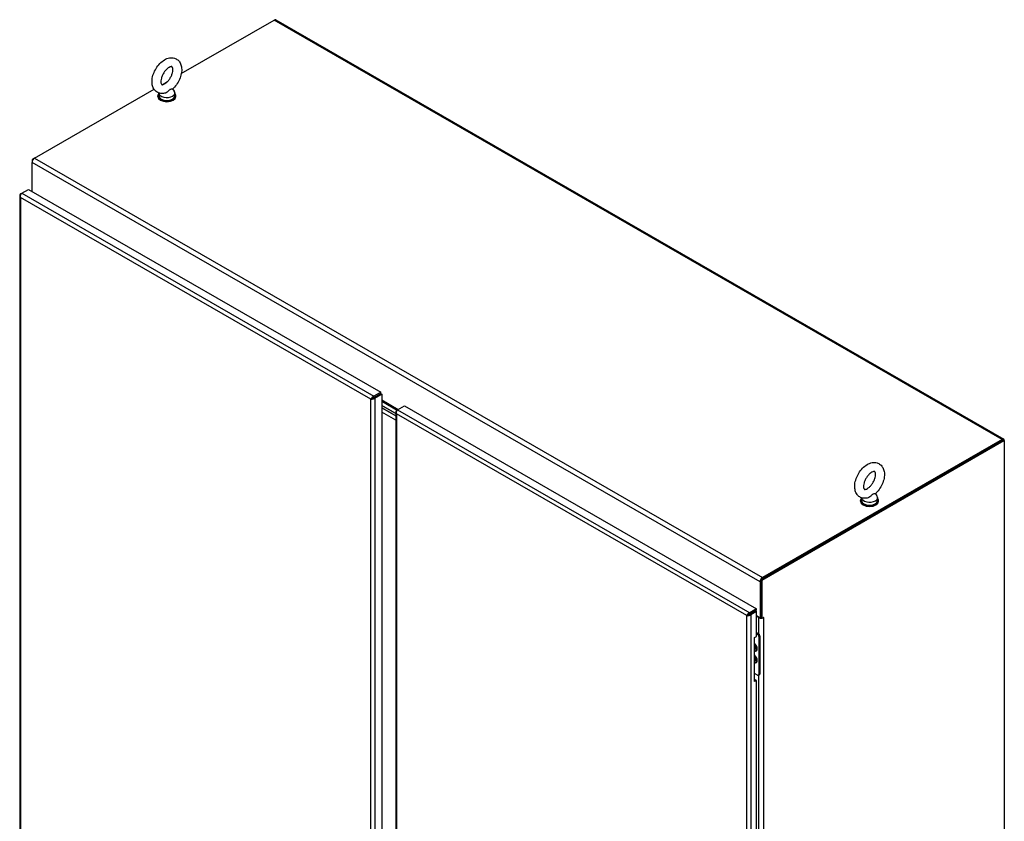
# Model space of a CAD drawing. Extents: x 785 to 1232, y 18 to 306.
# Tile 232 of 232: x 1138 to 1198, y 233 to 282. Entities that reach past the tile are written whole.
import ezdxf

# ---------------------------------------------------------------- set-up
doc = ezdxf.new("R2010")
doc.units = 0
doc.header["$LTSCALE"] = 4
doc.header["$MEASUREMENT"] = 0
doc.layers.get('0').update_dxf_attribs({"linetype": 'CONTINUOUS'})

msp = doc.modelspace()

# ---------------------------------------------------------------- linework, layer by layer
for p, q in [((1148.123, 278.536), (1153.752, 281.778)), ((1197.825, 256.398), (1153.752, 281.778)), ((1153.838, 281.786), (1197.91, 256.406)), ((1146.959, 277.866), (1147.286, 278.054)), ((1139.239, 273.42), (1146.475, 277.587)), ((1146.706, 277.149), (1146.706, 277.194)), ((1146.762, 277.363), (1146.762, 277.194)), ((1147.597, 277.608), (1147.692, 277.483)), ((1147.733, 277.371), (1147.733, 277.194)), ((1147.789, 277.149), (1147.789, 277.194)), ((1139.23, 273.415), (1139.089, 273.333)), ((1139.089, 273.333), (1139.089, 273.16)), ((1139.089, 273.333), (1139.133, 273.308)), ((1139.089, 271.404), (1139.089, 273.16)), ((1183.162, 247.781), (1139.089, 273.16)), ((1139.239, 273.42), (1183.311, 248.04)), ((1138.457, 271.289), (1138.394, 271.252)), ((1138.422, 271.236), (1138.394, 271.252)), ((1138.458, 271.29), (1138.873, 271.529)), ((1138.458, 271.29), (1159.778, 259.012)), ((1138.873, 271.529), (1160.193, 259.251)), ((1138.343, 271.15), (1138.343, 213.707)), ((1138.394, 271.047), (1138.394, 213.67)), ((1159.6, 258.835), (1138.394, 271.047)), ((1159.664, 258.872), (1159.6, 258.835)), ((1159.6, 201.458), (1159.6, 258.835)), ((1160.193, 259.251), (1159.778, 259.012)), ((1159.778, 258.938), (1160.193, 259.177)), ((1159.778, 258.938), (1159.778, 259.012)), ((1159.779, 258.938), (1160.194, 259.177)), ((1159.779, 258.938), (1159.843, 258.901)), ((1159.843, 258.901), (1160.258, 259.14)), ((1159.843, 258.901), (1159.843, 201.392)), ((1159.864, 258.986), (1159.863, 258.987)), ((1159.978, 259.053), (1159.979, 259.053)), ((1160.193, 259.177), (1160.193, 259.251)), ((1160.194, 259.177), (1160.258, 259.14)), ((1160.258, 259.14), (1160.258, 201.631)), ((1160.258, 258.789), (1161.26, 258.212)), ((1160.258, 258.709), (1161.191, 258.172)), ((1161.1, 257.958), (1160.258, 258.443)), ((1160.258, 258.443), (1161.1, 257.958)), ((1160.258, 258.31), (1161.1, 257.826)), ((1161.1, 257.826), (1160.258, 258.31)), ((1161.213, 258.185), (1161.15, 258.148)), ((1161.178, 258.132), (1161.15, 258.148)), ((1161.214, 258.185), (1161.629, 258.424)), ((1161.214, 258.185), (1182.534, 245.908)), ((1161.629, 258.424), (1182.95, 246.147)), ((1161.1, 257.56), (1160.258, 258.045)), ((1161.1, 258.045), (1161.1, 200.602)), ((1182.356, 245.731), (1161.15, 257.943)), ((1161.15, 257.943), (1161.15, 200.565)), ((1197.882, 256.357), (1183.225, 247.917)), ((1183.289, 247.88), (1197.946, 256.321)), ((1197.825, 256.398), (1183.311, 248.04)), ((1183.311, 247.967), (1197.825, 256.324)), ((1197.825, 256.324), (1197.825, 256.398)), ((1197.946, 256.321), (1197.882, 256.357)), ((1197.946, 256.328), (1197.94, 256.324)), ((1197.946, 256.321), (1197.946, 256.328)), ((1197.946, 256.321), (1197.946, 192.611)), ((1189.302, 252.865), (1189.302, 252.696)), ((1190.138, 253.11), (1190.232, 252.985)), ((1190.273, 252.873), (1190.273, 252.696)), ((1189.246, 252.652), (1189.246, 252.696)), ((1190.329, 252.652), (1190.329, 252.696)), ((1183.311, 248.04), (1183.311, 247.967)), ((1183.225, 247.817), (1183.162, 247.781)), ((1183.162, 247.781), (1183.162, 245.599)), ((1183.225, 247.917), (1183.225, 245.61)), ((1183.289, 247.88), (1183.225, 247.917)), ((1183.225, 245.636), (1183.225, 247.817)), ((1183.289, 245.574), (1183.289, 247.88)), ((1182.42, 245.767), (1182.356, 245.731)), ((1182.356, 188.353), (1182.356, 245.731)), ((1182.95, 246.147), (1182.534, 245.908)), ((1182.534, 245.834), (1182.95, 246.073)), ((1182.534, 245.834), (1182.534, 245.908)), ((1182.535, 245.833), (1182.873, 246.028)), ((1182.535, 245.833), (1182.599, 245.797)), ((1182.599, 245.797), (1182.937, 245.991)), ((1182.599, 245.797), (1182.599, 188.287)), ((1182.612, 245.879), (1182.613, 245.878)), ((1182.644, 245.897), (1182.645, 245.897)), ((1182.937, 245.991), (1182.873, 246.028)), ((1182.937, 244.471), (1182.937, 245.991)), ((1182.937, 245.729), (1183.162, 245.599)), ((1182.937, 245.692), (1183.075, 245.612)), ((1182.95, 246.073), (1182.95, 246.147)), ((1183.075, 245.612), (1183.107, 245.631)), ((1183.075, 244.638), (1183.075, 245.612)), ((1183.162, 245.599), (1183.225, 245.636)), ((1183.225, 245.61), (1183.289, 245.574)), ((1183.289, 245.574), (1183.375, 245.623)), ((1183.366, 245.618), (1183.375, 245.612)), ((1183.375, 245.612), (1183.375, 189.372)), ((1182.822, 244.405), (1182.937, 244.471)), ((1182.822, 241.748), (1182.822, 244.405)), ((1182.937, 244.718), (1183.072, 244.64)), ((1182.937, 244.644), (1183.008, 244.603)), ((1183.072, 244.64), (1183.008, 244.603)), ((1183.085, 244.47), (1183.149, 244.507)), ((1183.085, 244.47), (1183.085, 242.168)), ((1183.149, 244.507), (1183.149, 242.204)), ((1183.008, 242.123), (1182.822, 242.23)), ((1183.126, 242.155), (1183.062, 242.118)), ((1183.075, 231.685), (1183.075, 242.125)), ((1183.149, 242.204), (1183.085, 242.168)), ((1182.822, 241.822), (1182.873, 241.851)), ((1182.937, 241.814), (1182.822, 241.748)), ((1182.937, 241.814), (1182.873, 241.851)), ((1182.937, 231.518), (1182.937, 241.814))]:
    msp.add_line(p, q)
for centre, major_axis, ratio, start_param, end_param in [((1153.752, 281.637), (0.086, 0.149), 0.578093, 0, 0.783464), ((1147.247, 277.194), (0.542, 0), 0.575862, 2.681474, 6.743304), ((1147.247, 277.371), (0.485, 0), 0.575862, 3.171124, 6.694936), ((1147.247, 277.194), (0.485, 0), 0.575862, 3.141593, 6.283185), ((1147.247, 277.149), (0.542, 0), 0.575862, 3.141593, 6.283185), ((1139.239, 273.247), (0.106, 0.184), 0.578093, 0.783464, 2.354261), ((1197.825, 256.258), (0.086, 0.149), 0.578093, 5.495853, 7.06665), ((1189.788, 252.696), (0.542, 0), 0.575862, 2.681474, 6.743304), ((1189.788, 252.873), (0.485, 0), 0.575862, 3.171124, 6.694936), ((1189.788, 252.652), (0.542, 0), 0.575862, 3.141593, 6.283185), ((1189.788, 252.696), (0.485, 0), 0.575862, 3.141593, 6.283185), ((1183.311, 247.867), (-0.106, -0.184), 0.578093, 3.925057, 5.495853), ((1183.225, 245.699), (0.212, 0), 0.575862, 3.926991, 4.961743), ((1183.225, 245.699), (0.122, 0), 0.575862, 4.606986, 4.712389), ((1183.225, 245.699), (0.212, 0), 0.575862, 5.137737, 5.497787), ((1183.375, 245.618), (0.00338, 0.00587), 0.578093, 3.925057, 7.06665), ((1183.008, 244.515), (0.0541, -0.0939), 0.578093, 0.787332, 2.358128), ((1183.072, 244.551), (-0.0541, 0.0939), 0.578093, 3.928925, 5.499721), ((1182.779, 243.85), (0.147, -0.256), 0.578093, 5.710602, 8.430433), ((1182.772, 243.846), (0.137, -0.238), 0.578093, 5.761888, 8.379146), ((1182.747, 243.831), (0.101, -0.176), 0.578093, 6.053237, 8.087797), ((1182.849, 243.89), (0.0497, -0.0864), 0.578093, 5.114151, 5.889541), ((1182.81, 243.868), (0.0497, -0.0864), 0.578093, 5.667904, 6.71529), ((1182.801, 243.863), (0.061, -0.106), 0.578093, 5.744788, 6.658636), ((1182.81, 243.868), (0.061, -0.106), 0.578093, 5.637173, 6.208588), ((1182.753, 243.835), (0.09, -0.157), 0.578093, 6.069398, 6.94667), ((1182.779, 243.141), (0.147, -0.256), 0.578093, 5.710602, 8.430433), ((1182.772, 243.137), (0.137, -0.238), 0.578093, 5.761888, 8.379146), ((1182.747, 243.123), (0.101, -0.176), 0.578093, 6.053237, 8.087797), ((1182.842, 243.178), (0.0575, -0.0999), 0.578093, 5.250921, 5.97862), ((1182.801, 243.154), (0.061, -0.106), 0.578093, 5.744788, 6.658636), ((1182.81, 243.16), (0.061, -0.106), 0.578093, 5.637173, 6.208588), ((1182.753, 243.127), (0.09, -0.157), 0.578093, 6.069398, 6.94667), ((1183.008, 242.212), (0.0541, -0.0939), 0.578093, 5.499721, 7.070517), ((1183.072, 242.249), (0.0541, -0.0939), 0.578093, 0, 0.787332)]:
    msp.add_ellipse(centre, major_axis=major_axis, ratio=ratio, start_param=start_param, end_param=end_param)
for points, knots in [([(1147.112, 277.344), (1147.017, 277.324), (1146.916, 277.322), (1146.742, 277.364), (1146.669, 277.399), (1146.545, 277.493), (1146.495, 277.551), (1146.412, 277.688), (1146.383, 277.769), (1146.345, 277.954), (1146.343, 278.061), (1146.365, 278.286), (1146.394, 278.405), (1146.477, 278.636), (1146.532, 278.749), (1146.663, 278.96), (1146.738, 279.058), (1146.906, 279.231), (1146.999, 279.307), (1147.196, 279.425), (1147.301, 279.468), (1147.506, 279.502), (1147.605, 279.5), (1147.774, 279.451), (1147.845, 279.414), (1147.964, 279.316), (1148.012, 279.256), (1148.091, 279.115), (1148.118, 279.032), (1148.151, 278.842), (1148.151, 278.733), (1148.122, 278.506), (1148.091, 278.387), (1148.003, 278.157), (1147.946, 278.045), (1147.811, 277.837), (1147.734, 277.741), (1147.629, 277.637), (1147.609, 277.618), (1147.589, 277.6)], [0.306046, 0.306046, 0.306046, 0.306046, 0.616762, 0.616762, 0.859474, 0.859474, 1.092499, 1.092499, 1.36248, 1.36248, 1.694542, 1.694542, 2.054578, 2.054578, 2.410923, 2.410923, 2.764983, 2.764983, 3.123071, 3.123071, 3.480075, 3.480075, 3.783068, 3.783068, 4.022464, 4.022464, 4.257148, 4.257148, 4.532522, 4.532522, 4.869513, 4.869513, 5.229769, 5.229769, 5.585641, 5.585641, 5.939837, 5.939837, 6.021369, 6.021369, 6.021369, 6.021369]), ([(1147.113, 277.915), (1147.077, 277.894), (1147.043, 277.881), (1146.99, 277.866), (1146.97, 277.865), (1146.942, 277.867), (1146.938, 277.87), (1146.929, 277.877), (1146.922, 277.882), (1146.904, 277.915), (1146.894, 277.943), (1146.884, 278.016), (1146.883, 278.057), (1146.891, 278.151), (1146.901, 278.205), (1146.932, 278.319), (1146.955, 278.379), (1147.011, 278.5), (1147.045, 278.561), (1147.122, 278.673), (1147.164, 278.725), (1147.25, 278.813), (1147.293, 278.851), (1147.374, 278.907), (1147.411, 278.927), (1147.474, 278.952), (1147.499, 278.957), (1147.538, 278.96), (1147.548, 278.957), (1147.562, 278.952), (1147.565, 278.952), (1147.586, 278.92), (1147.597, 278.892), (1147.609, 278.82), (1147.611, 278.78), (1147.605, 278.688), (1147.597, 278.635), (1147.568, 278.523), (1147.546, 278.462), (1147.492, 278.341), (1147.459, 278.28), (1147.384, 278.167), (1147.342, 278.114), (1147.257, 278.023), (1147.213, 277.984), (1147.151, 277.939), (1147.132, 277.926), (1147.113, 277.915)], [0, 0, 0, 0, 0.255193, 0.255193, 0.509702, 0.509702, 0.846104, 0.846104, 1.129842, 1.129842, 1.422698, 1.422698, 1.674057, 1.674057, 1.934189, 1.934189, 2.205922, 2.205922, 2.484519, 2.484519, 2.763342, 2.763342, 3.035474, 3.035474, 3.295557, 3.295557, 3.546898, 3.546898, 3.827795, 3.827795, 4.219695, 4.219695, 4.540625, 4.540625, 4.792019, 4.792019, 5.051009, 5.051009, 5.321807, 5.321807, 5.600033, 5.600033, 5.87913, 5.87913, 6.152163, 6.152163, 6.283185, 6.283185, 6.283185, 6.283185]), ([(1147.437, 277.573), (1147.424, 277.566), (1147.411, 277.555), (1147.372, 277.519), (1147.348, 277.492), (1147.284, 277.431), (1147.244, 277.4), (1147.172, 277.362), (1147.142, 277.35), (1147.112, 277.344)], [0, 0, 0, 0, 0.062924, 0.062924, 0.1490706, 0.1490706, 0.2561051, 0.2561051, 0.3270286, 0.3270286, 0.3270286, 0.3270286]), ([(1147.589, 277.6), (1147.588, 277.6), (1147.587, 277.599), (1147.578, 277.594), (1147.563, 277.593), (1147.519, 277.592), (1147.49, 277.593), (1147.453, 277.581), (1147.445, 277.578), (1147.437, 277.573)], [1.6691769, 1.6691769, 1.6691769, 1.6691769, 1.6852455, 1.6852455, 1.8026878, 1.8026878, 1.9462224, 1.9462224, 1.9858069, 1.9858069, 1.9858069, 1.9858069]), ([(1138.394, 271.252), (1138.356, 271.218), (1138.337, 271.172), (1138.345, 271.129), (1138.351, 271.099), (1138.368, 271.071), (1138.394, 271.047)], [0, 0, 0, 0, 0.935327, 0.935327, 0.935327, 1.570796, 1.570796, 1.570796, 1.570796]), ([(1138.394, 271.047), (1138.382, 271.097), (1138.39, 271.158), (1138.409, 271.208), (1138.422, 271.242), (1138.44, 271.271), (1138.458, 271.29)], [0, 0, 0, 0, 0.935327, 0.935327, 0.935327, 1.570796, 1.570796, 1.570796, 1.570796]), ([(1159.778, 259.012), (1159.729, 258.997), (1159.681, 258.96), (1159.647, 258.918), (1159.624, 258.89), (1159.608, 258.86), (1159.6, 258.835)], [0, 0, 0, 0, 0.935327, 0.935327, 0.935327, 1.570796, 1.570796, 1.570796, 1.570796]), ([(1159.6, 258.835), (1159.638, 258.826), (1159.694, 258.829), (1159.747, 258.846), (1159.783, 258.858), (1159.817, 258.877), (1159.843, 258.901)], [0, 0, 0, 0, 0.935327, 0.935327, 0.935327, 1.570796, 1.570796, 1.570796, 1.570796]), ([(1159.664, 258.872), (1159.686, 258.875), (1159.72, 258.886), (1159.749, 258.908), (1159.76, 258.917), (1159.77, 258.926), (1159.779, 258.938)], [0, 0, 0, 0, 1.127197, 1.127197, 1.127197, 1.570796, 1.570796, 1.570796, 1.570796]), ([(1159.664, 258.872), (1159.678, 258.889), (1159.705, 258.913), (1159.738, 258.927), (1159.751, 258.933), (1159.765, 258.937), (1159.778, 258.938)], [0, 0, 0, 0, 1.127197, 1.127197, 1.127197, 1.570796, 1.570796, 1.570796, 1.570796]), ([(1161.15, 258.148), (1161.112, 258.113), (1161.093, 258.068), (1161.101, 258.024), (1161.107, 257.995), (1161.124, 257.966), (1161.15, 257.943)], [0, 0, 0, 0, 0.935327, 0.935327, 0.935327, 1.570796, 1.570796, 1.570796, 1.570796]), ([(1161.15, 257.943), (1161.138, 257.993), (1161.146, 258.053), (1161.165, 258.103), (1161.178, 258.137), (1161.196, 258.166), (1161.214, 258.185)], [0, 0, 0, 0, 0.935327, 0.935327, 0.935327, 1.570796, 1.570796, 1.570796, 1.570796]), ([(1189.653, 252.847), (1189.557, 252.826), (1189.457, 252.824), (1189.283, 252.867), (1189.209, 252.902), (1189.086, 252.996), (1189.036, 253.054), (1188.953, 253.191), (1188.924, 253.271), (1188.886, 253.457), (1188.883, 253.563), (1188.906, 253.788), (1188.934, 253.907), (1189.018, 254.139), (1189.073, 254.252), (1189.203, 254.462), (1189.279, 254.56), (1189.447, 254.734), (1189.539, 254.809), (1189.737, 254.927), (1189.842, 254.97), (1190.047, 255.005), (1190.145, 255.002), (1190.314, 254.954), (1190.385, 254.917), (1190.505, 254.818), (1190.553, 254.758), (1190.632, 254.617), (1190.659, 254.534), (1190.692, 254.344), (1190.692, 254.236), (1190.663, 254.008), (1190.632, 253.89), (1190.543, 253.659), (1190.486, 253.547), (1190.352, 253.339), (1190.274, 253.243), (1190.17, 253.14), (1190.15, 253.121), (1190.129, 253.103)], [0.306046, 0.306046, 0.306046, 0.306046, 0.616762, 0.616762, 0.859474, 0.859474, 1.092499, 1.092499, 1.36248, 1.36248, 1.694542, 1.694542, 2.054578, 2.054578, 2.410923, 2.410923, 2.764983, 2.764983, 3.123071, 3.123071, 3.480075, 3.480075, 3.783068, 3.783068, 4.022464, 4.022464, 4.257148, 4.257148, 4.532522, 4.532522, 4.869513, 4.869513, 5.229769, 5.229769, 5.585641, 5.585641, 5.939837, 5.939837, 6.021369, 6.021369, 6.021369, 6.021369]), ([(1189.654, 253.418), (1189.617, 253.397), (1189.584, 253.383), (1189.531, 253.369), (1189.511, 253.368), (1189.482, 253.37), (1189.479, 253.372), (1189.469, 253.379), (1189.463, 253.385), (1189.445, 253.418), (1189.435, 253.446), (1189.425, 253.518), (1189.424, 253.559), (1189.432, 253.654), (1189.441, 253.707), (1189.473, 253.821), (1189.495, 253.882), (1189.552, 254.003), (1189.586, 254.063), (1189.662, 254.176), (1189.705, 254.227), (1189.79, 254.316), (1189.834, 254.353), (1189.914, 254.409), (1189.952, 254.429), (1190.014, 254.454), (1190.04, 254.46), (1190.078, 254.463), (1190.089, 254.46), (1190.102, 254.455), (1190.106, 254.454), (1190.126, 254.422), (1190.138, 254.395), (1190.15, 254.322), (1190.152, 254.282), (1190.146, 254.19), (1190.137, 254.138), (1190.108, 254.025), (1190.087, 253.965), (1190.033, 253.844), (1189.999, 253.783), (1189.924, 253.669), (1189.883, 253.616), (1189.797, 253.525), (1189.754, 253.486), (1189.692, 253.441), (1189.672, 253.429), (1189.654, 253.418)], [0, 0, 0, 0, 0.255193, 0.255193, 0.509702, 0.509702, 0.846104, 0.846104, 1.129842, 1.129842, 1.422698, 1.422698, 1.674057, 1.674057, 1.934189, 1.934189, 2.205922, 2.205922, 2.484519, 2.484519, 2.763342, 2.763342, 3.035474, 3.035474, 3.295557, 3.295557, 3.546898, 3.546898, 3.827795, 3.827795, 4.219695, 4.219695, 4.540625, 4.540625, 4.792019, 4.792019, 5.051009, 5.051009, 5.321807, 5.321807, 5.600033, 5.600033, 5.87913, 5.87913, 6.152163, 6.152163, 6.283185, 6.283185, 6.283185, 6.283185]), ([(1189.978, 253.076), (1189.965, 253.068), (1189.951, 253.058), (1189.913, 253.021), (1189.889, 252.994), (1189.824, 252.933), (1189.784, 252.902), (1189.713, 252.864), (1189.683, 252.853), (1189.653, 252.847)], [0, 0, 0, 0, 0.062924, 0.062924, 0.1490706, 0.1490706, 0.2561051, 0.2561051, 0.3270286, 0.3270286, 0.3270286, 0.3270286]), ([(1190.129, 253.103), (1190.128, 253.102), (1190.127, 253.102), (1190.118, 253.096), (1190.103, 253.095), (1190.06, 253.095), (1190.03, 253.096), (1189.994, 253.084), (1189.986, 253.08), (1189.978, 253.076)], [1.6691769, 1.6691769, 1.6691769, 1.6691769, 1.6852455, 1.6852455, 1.8026878, 1.8026878, 1.9462224, 1.9462224, 1.9858069, 1.9858069, 1.9858069, 1.9858069]), ([(1182.534, 245.908), (1182.485, 245.892), (1182.437, 245.856), (1182.403, 245.814), (1182.38, 245.786), (1182.364, 245.756), (1182.356, 245.731)], [0, 0, 0, 0, 0.935327, 0.935327, 0.935327, 1.570796, 1.570796, 1.570796, 1.570796]), ([(1182.356, 245.731), (1182.394, 245.722), (1182.45, 245.724), (1182.503, 245.742), (1182.539, 245.754), (1182.573, 245.773), (1182.599, 245.797)], [0, 0, 0, 0, 0.935327, 0.935327, 0.935327, 1.570796, 1.570796, 1.570796, 1.570796]), ([(1182.42, 245.767), (1182.434, 245.784), (1182.461, 245.809), (1182.494, 245.823), (1182.507, 245.828), (1182.521, 245.832), (1182.534, 245.834)], [0, 0, 0, 0, 1.127197, 1.127197, 1.127197, 1.570796, 1.570796, 1.570796, 1.570796]), ([(1182.42, 245.767), (1182.442, 245.771), (1182.476, 245.782), (1182.505, 245.804), (1182.516, 245.812), (1182.526, 245.822), (1182.535, 245.833)], [0, 0, 0, 0, 1.127197, 1.127197, 1.127197, 1.570796, 1.570796, 1.570796, 1.570796]), ([(1182.822, 243.919), (1182.829, 243.91), (1182.836, 243.9), (1182.851, 243.873), (1182.859, 243.856), (1182.872, 243.822), (1182.876, 243.806), (1182.881, 243.774), (1182.882, 243.759), (1182.88, 243.746), (1182.88, 243.745), (1182.88, 243.744)], [2.151472, 2.151472, 2.151472, 2.151472, 2.342656, 2.342656, 2.645426, 2.645426, 2.946711, 2.946711, 3.243648, 3.243648, 3.26544, 3.26544, 3.26544, 3.26544]), ([(1182.822, 243.21), (1182.829, 243.201), (1182.836, 243.191), (1182.851, 243.165), (1182.859, 243.148), (1182.872, 243.114), (1182.876, 243.097), (1182.881, 243.066), (1182.882, 243.051), (1182.88, 243.037), (1182.88, 243.036), (1182.88, 243.035)], [2.151472, 2.151472, 2.151472, 2.151472, 2.342656, 2.342656, 2.645426, 2.645426, 2.946711, 2.946711, 3.243648, 3.243648, 3.26544, 3.26544, 3.26544, 3.26544])]:
    msp.add_open_spline(points, degree=3, knots=knots)
msp.add_open_spline([(1159.693, 258.9), (1159.696, 258.894), (1159.7, 258.888), (1159.703, 258.883)], degree=3)

doc.saveas('drawing.dxf')
